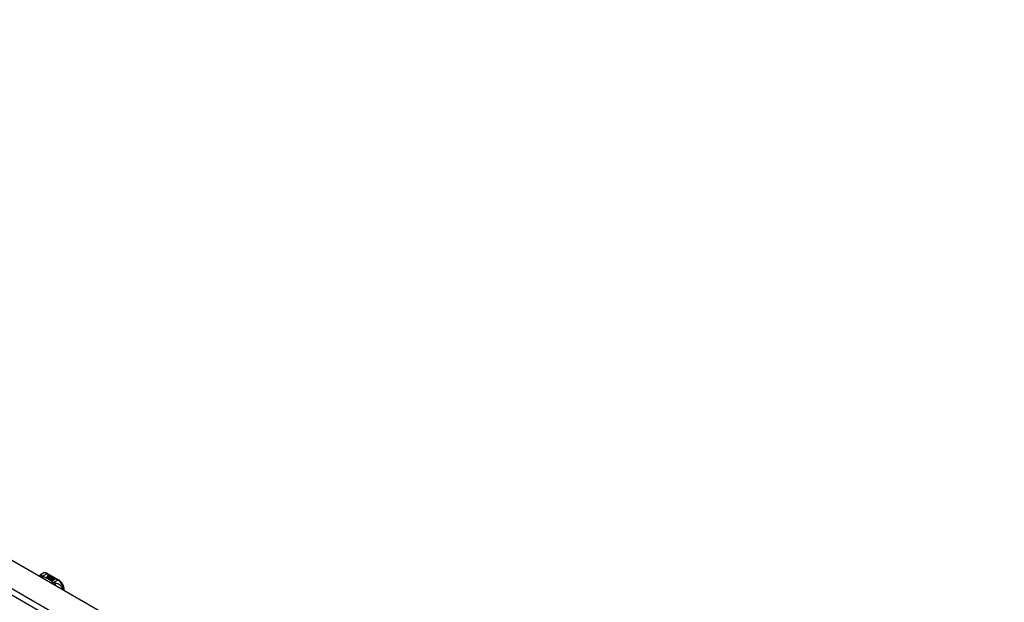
# Model space of a CAD drawing. Header units: inches. Extents: x 532.5 to 626.4, y 205.4 to 289.5.
# Tile 92 of 92: x 602.6 to 626.2, y 248.7 to 262.7. Entities that reach past the tile are written whole.
import ezdxf

# ---------------------------------------------------------------- set-up
doc = ezdxf.new("R2010")
doc.units = ezdxf.units.IN
doc.header["$MEASUREMENT"] = 0
doc.layers.add('Visible Edges(ANSI)', color=7, linetype='Continuous', lineweight=25)
doc.layers.add('Visible Tangent Edges(ANSI)', color=7, linetype='Continuous', lineweight=25)

msp = doc.modelspace()

# ---------------------------------------------------------------- linework, layer by layer
at = {"layer": 'Visible Edges(ANSI)'}
for p, q in [((579.81, 262.656), (626.2, 235.942)), ((603.068, 249.33), (603.108, 249.353)), ((603.199, 249.256), (603.237, 249.277)), ((603.213, 249.248), (603.199, 249.256)), ((603.237, 249.276), (603.201, 249.255)), ((603.251, 249.27), (603.213, 249.248)), ((603.215, 249.247), (603.253, 249.269)), ((603.229, 249.239), (603.215, 249.247)), ((603.253, 249.267), (603.217, 249.246)), ((603.226, 249.345), (603.49, 249.193)), ((603.227, 249.296), (603.246, 249.304)), ((603.246, 249.302), (603.227, 249.295)), ((603.272, 249.263), (603.229, 249.239)), ((603.23, 249.29), (603.23, 249.288)), ((603.231, 249.237), (603.278, 249.264)), ((603.263, 249.219), (603.231, 249.237)), ((603.252, 249.3), (603.233, 249.293)), ((603.276, 249.261), (603.233, 249.237)), ((603.237, 249.277), (603.237, 249.276)), ((603.239, 249.287), (603.239, 249.285)), ((603.239, 249.285), (603.239, 249.284)), ((603.246, 249.304), (603.252, 249.3)), ((603.246, 249.304), (603.246, 249.302)), ((603.251, 249.3), (603.246, 249.302)), ((603.246, 249.28), (603.246, 249.279)), ((603.249, 249.275), (603.246, 249.273)), ((603.246, 249.273), (603.251, 249.27)), ((603.246, 249.273), (603.246, 249.271)), ((603.25, 249.269), (603.246, 249.271)), ((603.284, 249.251), (603.246, 249.23)), ((603.246, 249.23), (603.286, 249.233)), ((603.246, 249.23), (603.246, 249.229)), ((603.286, 249.231), (603.247, 249.228)), ((603.268, 249.291), (603.249, 249.283)), ((603.249, 249.273), (603.254, 249.275)), ((603.254, 249.27), (603.249, 249.273)), ((603.25, 249.29), (603.262, 249.295)), ((603.262, 249.293), (603.25, 249.288)), ((603.25, 249.29), (603.25, 249.288)), ((603.254, 249.274), (603.25, 249.272)), ((603.254, 249.275), (603.252, 249.276)), ((603.253, 249.269), (603.264, 249.263)), ((603.253, 249.269), (603.253, 249.267)), ((603.264, 249.261), (603.253, 249.267)), ((603.284, 249.282), (603.254, 249.27)), ((603.254, 249.275), (603.254, 249.274)), ((603.257, 249.268), (603.281, 249.269)), ((603.264, 249.264), (603.257, 249.268)), ((603.281, 249.267), (603.259, 249.267)), ((603.262, 249.295), (603.268, 249.291)), ((603.262, 249.295), (603.262, 249.293)), ((603.267, 249.291), (603.262, 249.293)), ((603.282, 249.223), (603.263, 249.219)), ((603.279, 249.265), (603.264, 249.264)), ((603.264, 249.263), (603.272, 249.263)), ((603.264, 249.263), (603.264, 249.261)), ((603.269, 249.261), (603.264, 249.261)), ((603.266, 249.281), (603.278, 249.286)), ((603.278, 249.284), (603.266, 249.279)), ((603.278, 249.264), (603.273, 249.257)), ((603.273, 249.257), (603.284, 249.251)), ((603.273, 249.257), (603.273, 249.256)), ((603.282, 249.25), (603.273, 249.256)), ((603.275, 249.257), (603.28, 249.265)), ((603.283, 249.253), (603.275, 249.257)), ((603.28, 249.263), (603.276, 249.257)), ((603.278, 249.286), (603.284, 249.282)), ((603.278, 249.286), (603.278, 249.284)), ((603.283, 249.281), (603.278, 249.284)), ((603.278, 249.211), (603.282, 249.223)), ((603.282, 249.221), (603.278, 249.21)), ((603.28, 249.265), (603.279, 249.265)), ((603.28, 249.265), (603.28, 249.263)), ((603.281, 249.269), (603.288, 249.28)), ((603.288, 249.278), (603.281, 249.267)), ((603.281, 249.269), (603.281, 249.267)), ((603.282, 249.223), (603.282, 249.221)), ((603.289, 249.264), (603.283, 249.253)), ((603.286, 249.233), (603.291, 249.247)), ((603.291, 249.245), (603.286, 249.231)), ((603.286, 249.233), (603.286, 249.231)), ((603.288, 249.28), (603.295, 249.276)), ((603.288, 249.28), (603.288, 249.278)), ((603.294, 249.275), (603.288, 249.278)), ((603.314, 249.265), (603.289, 249.264)), ((603.295, 249.276), (603.29, 249.268)), ((603.29, 249.268), (603.291, 249.268)), ((603.29, 249.268), (603.29, 249.267)), ((603.291, 249.266), (603.29, 249.267)), ((603.291, 249.268), (603.306, 249.269)), ((603.306, 249.268), (603.291, 249.266)), ((603.291, 249.268), (603.291, 249.266)), ((603.291, 249.247), (603.291, 249.245)), ((603.302, 249.226), (603.294, 249.201)), ((603.299, 249.25), (603.299, 249.248)), ((603.302, 249.259), (603.302, 249.257)), ((603.302, 249.259), (603.319, 249.249)), ((603.319, 249.247), (603.302, 249.257)), ((603.325, 249.228), (603.302, 249.226)), ((603.314, 249.247), (603.303, 249.253)), ((603.306, 249.269), (603.314, 249.265)), ((603.306, 249.269), (603.306, 249.268)), ((603.311, 249.265), (603.306, 249.268)), ((603.309, 249.241), (603.306, 249.236)), ((603.306, 249.236), (603.342, 249.239)), ((603.34, 249.237), (603.306, 249.234)), ((603.306, 249.236), (603.306, 249.234)), ((603.311, 249.26), (603.315, 249.263)), ((603.311, 249.211), (603.326, 249.22)), ((603.315, 249.261), (603.313, 249.26)), ((603.326, 249.218), (603.313, 249.21)), ((603.314, 249.247), (603.314, 249.245)), ((603.315, 249.263), (603.315, 249.261)), ((603.319, 249.249), (603.319, 249.247)), ((603.342, 249.229), (603.321, 249.225)), ((603.321, 249.225), (603.325, 249.228)), ((603.323, 249.252), (603.323, 249.251)), ((603.325, 249.227), (603.323, 249.225)), ((603.325, 249.228), (603.325, 249.227)), ((603.326, 249.22), (603.373, 249.193)), ((603.326, 249.22), (603.326, 249.218)), ((603.372, 249.192), (603.326, 249.218)), ((603.329, 249.221), (603.342, 249.229)), ((603.375, 249.194), (603.329, 249.221)), ((603.342, 249.227), (603.33, 249.22)), ((603.342, 249.239), (603.336, 249.235)), ((603.336, 249.235), (603.379, 249.235)), ((603.336, 249.235), (603.336, 249.233)), ((603.369, 249.234), (603.336, 249.233)), ((603.342, 249.229), (603.342, 249.227)), ((603.379, 249.235), (603.345, 249.229)), ((603.345, 249.229), (603.39, 249.203)), ((603.345, 249.229), (603.345, 249.228)), ((603.389, 249.202), (603.345, 249.228)), ((603.341, 249.174), (603.278, 249.211)), ((603.294, 249.201), (603.309, 249.21)), ((603.294, 249.201), (603.294, 249.201)), ((603.309, 249.208), (603.296, 249.2)), ((603.309, 249.21), (603.356, 249.183)), ((603.309, 249.21), (603.309, 249.208)), ((603.354, 249.182), (603.309, 249.208)), ((603.358, 249.184), (603.311, 249.211)), ((603.356, 249.183), (603.341, 249.174)), ((603.373, 249.193), (603.358, 249.184)), ((603.39, 249.203), (603.375, 249.194)), ((603.621, 248.944), (603.621, 248.966))]:
    msp.add_line(p, q, dxfattribs=at)
at = {"layer": 'Visible Edges(ANSI)', "flags": 128}
for points in [[(603.026, 249.287), (603.034, 249.299), (603.044, 249.311), (603.055, 249.321), (603.068, 249.33)], [(603.226, 249.345), (603.212, 249.352), (603.197, 249.358), (603.182, 249.362), (603.167, 249.365), (603.152, 249.365), (603.137, 249.363), (603.122, 249.359), (603.108, 249.353)], [(603.621, 248.966), (603.621, 248.982), (603.619, 248.998), (603.615, 249.015), (603.611, 249.031), (603.606, 249.047), (603.599, 249.064), (603.592, 249.08), (603.583, 249.095), (603.574, 249.11), (603.564, 249.125), (603.553, 249.138), (603.542, 249.151), (603.53, 249.163), (603.517, 249.174), (603.504, 249.184), (603.49, 249.193)]]:
    msp.add_lwpolyline(points, dxfattribs=at)
at = {"layer": 'Visible Edges(ANSI)'}
for centre, major_axis, start_param, end_param in [((603.227, 249.29), (-0.007, 0), 5.820233, 7.062977), ((603.227, 249.289), (-0.007, 0), 5.820233, 6.078955), ((603.238, 249.287), (0.0192, 0), 2.164208, 2.67864), ((603.238, 249.286), (-0.0192, 0), 5.305801, 5.820233), ((603.233, 249.294), (-0.0164, 0), 0.779792, 1.90155), ((603.238, 249.289), (-0.0082, 0), 5.323118, 5.90879), ((603.234, 249.29), (-0.004, 0), 5.90879, 7.175095), ((603.234, 249.288), (-0.004, 0), 0, 0.89191), ((603.237, 249.292), (0.0084, 0), 4.033503, 4.932446), ((603.237, 249.29), (-0.0084, 0), 0.89191, 1.767313), ((603.242, 249.281), (-0.00676, 0), 5.794367, 7.059467), ((603.253, 249.278), (0.0192, 0), 2.419321, 2.652775), ((603.253, 249.276), (-0.0192, 0), 5.560914, 5.794367), ((603.242, 249.28), (-0.00676, 0), 5.794367, 6.071487), ((603.249, 249.285), (-0.016, 0), 0.776281, 1.787416), ((603.248, 249.284), (0.016, 0), 3.905964, 4.740051), ((603.248, 249.282), (-0.016, 0), 0.764371, 1.402544), ((603.231, 249.304), (0.031, 0), 4.949028, 5.337665), ((603.231, 249.303), (-0.031, 0), 1.80809, 2.196072), ((603.254, 249.28), (-0.0082, 0), 5.323254, 5.908937), ((603.25, 249.28), (-0.004, 0), 5.908937, 7.173827), ((603.25, 249.279), (-0.004, 0), 0, 0.890642), ((603.253, 249.282), (0.0084, 0), 4.032234, 4.932287), ((603.253, 249.281), (-0.0084, 0), 0.890642, 1.484281), ((603.253, 249.281), (-0.0084, 0), 1.514337, 1.790695), ((603.248, 249.295), (0.031, 0), 4.932287, 5.323254), ((603.248, 249.294), (-0.031, 0), 1.790695, 2.181662), ((603.301, 249.251), (-0.0101, 0), 5.913952, 6.982716), ((603.309, 249.249), (-0.0188, 0), 5.081623, 5.913952), ((603.309, 249.247), (-0.0188, 0), 5.081623, 5.913952), ((603.301, 249.249), (-0.0101, 0), 5.913952, 6.142632), ((603.309, 249.253), (0.022, 0), 3.701478, 4.680599), ((603.309, 249.252), (-0.022, 0), 0.559885, 1.507168), ((603.309, 249.253), (-0.0199, 0), 0.617996, 1.556283), ((603.305, 249.25), (-0.00637, 0), 4.999578, 6.390788), ((603.306, 249.25), (-0.0073, 0), 0.107602, 1.123637), ((603.305, 249.248), (-0.00637, 0), 0, 0.107602), ((603.306, 249.248), (-0.0073, 0), 0.107602, 1.123637), ((603.308, 249.252), (0.0112, 0), 4.26523, 5.375571), ((603.308, 249.25), (0.0112, 0), 4.26523, 5.375571), ((603.309, 249.257), (-0.0265, 0), 1.556283, 2.296236), ((603.303, 249.249), (0.0205, 0), 0.343453, 1.17916), ((603.296, 249.242), (0.0405, 0), 0.638101, 1.087938), ((603.296, 249.24), (-0.0405, 0), 3.779694, 4.229531), ((603.316, 249.252), (0.0064, 0), 5.210263, 6.626638), ((603.316, 249.251), (0.0064, 0), 5.210263, 6.283185), ((603.318, 249.252), (0.0132, 0), 5.437829, 6.921287), ((603.318, 249.25), (0.0132, 0), 0.108138, 0.638101)]:
    msp.add_ellipse(centre, major_axis=major_axis, ratio=0.575862, start_param=start_param, end_param=end_param, dxfattribs=at)
at = {"layer": 'Visible Tangent Edges(ANSI)'}
for p, q in [((579.22, 262.316), (625.609, 235.602)), ((625.539, 235.481), (579.15, 262.195)), ((603.098, 249.281), (603.206, 249.343)), ((603.206, 249.343), (603.47, 249.191)), ((603.221, 249.292), (603.221, 249.291)), ((603.227, 249.296), (603.227, 249.295)), ((603.232, 249.288), (603.232, 249.286)), ((603.236, 249.283), (603.236, 249.281)), ((603.247, 249.279), (603.247, 249.277)), ((603.255, 249.278), (603.255, 249.276)), ((603.266, 249.281), (603.266, 249.279)), ((603.291, 249.253), (603.291, 249.251)), ((603.299, 249.249), (603.299, 249.248)), ((603.303, 249.246), (603.303, 249.245)), ((603.329, 249.256), (603.329, 249.254)), ((603.47, 249.191), (603.363, 249.129))]:
    msp.add_line(p, q, dxfattribs=at)
at = {"layer": 'Visible Tangent Edges(ANSI)', "flags": 128}
for points in [[(603.084, 249.299), (603.081, 249.299), (603.079, 249.299), (603.077, 249.299), (603.075, 249.299), (603.073, 249.299), (603.071, 249.298), (603.069, 249.298), (603.067, 249.297), (603.065, 249.297), (603.062, 249.296), (603.06, 249.296), (603.058, 249.295), (603.056, 249.294), (603.054, 249.293), (603.052, 249.292), (603.05, 249.291), (603.048, 249.29), (603.046, 249.289), (603.044, 249.288), (603.042, 249.287), (603.041, 249.286), (603.039, 249.284), (603.037, 249.283), (603.035, 249.282)], [(603.084, 249.299), (603.083, 249.302), (603.083, 249.304), (603.083, 249.307), (603.082, 249.309), (603.082, 249.311), (603.082, 249.313), (603.081, 249.315), (603.081, 249.317), (603.081, 249.319), (603.08, 249.32), (603.08, 249.322), (603.079, 249.323), (603.078, 249.325), (603.078, 249.326), (603.077, 249.327), (603.076, 249.328), (603.075, 249.329), (603.075, 249.33), (603.074, 249.33), (603.073, 249.331), (603.071, 249.331), (603.07, 249.331), (603.069, 249.33), (603.068, 249.33)], [(603.098, 249.281), (603.097, 249.281), (603.096, 249.28), (603.095, 249.28), (603.093, 249.279), (603.092, 249.279), (603.091, 249.278), (603.089, 249.277), (603.088, 249.277), (603.087, 249.276), (603.086, 249.275), (603.084, 249.275), (603.083, 249.274), (603.082, 249.273), (603.08, 249.272), (603.079, 249.272), (603.078, 249.271), (603.076, 249.27), (603.075, 249.269), (603.074, 249.268), (603.073, 249.267), (603.071, 249.266), (603.07, 249.265), (603.069, 249.264), (603.068, 249.263)], [(603.098, 249.281), (603.097, 249.282), (603.096, 249.283), (603.095, 249.284), (603.094, 249.285), (603.093, 249.286), (603.092, 249.286), (603.091, 249.287), (603.09, 249.288), (603.09, 249.289), (603.089, 249.29), (603.088, 249.291), (603.087, 249.292), (603.087, 249.292), (603.086, 249.293), (603.086, 249.294), (603.085, 249.294), (603.085, 249.295), (603.085, 249.296), (603.084, 249.296), (603.084, 249.297), (603.084, 249.298), (603.084, 249.298), (603.084, 249.299), (603.084, 249.299)], [(603.109, 249.275), (603.108, 249.274), (603.107, 249.273), (603.106, 249.272), (603.106, 249.272), (603.105, 249.271), (603.104, 249.27), (603.103, 249.269), (603.102, 249.268), (603.101, 249.267), (603.1, 249.267), (603.1, 249.266), (603.099, 249.265), (603.098, 249.264), (603.097, 249.263), (603.096, 249.261), (603.095, 249.26), (603.095, 249.259), (603.094, 249.258), (603.093, 249.257), (603.092, 249.256), (603.091, 249.255), (603.09, 249.253), (603.09, 249.252), (603.089, 249.251)], [(603.109, 249.275), (603.108, 249.275), (603.108, 249.275), (603.107, 249.275), (603.107, 249.275), (603.106, 249.276), (603.106, 249.276), (603.105, 249.276), (603.105, 249.276), (603.105, 249.277), (603.104, 249.277), (603.104, 249.277), (603.103, 249.277), (603.103, 249.278), (603.102, 249.278), (603.102, 249.278), (603.102, 249.279), (603.101, 249.279), (603.101, 249.279), (603.1, 249.279), (603.1, 249.28), (603.1, 249.28), (603.099, 249.28), (603.099, 249.281), (603.098, 249.281)], [(603.352, 249.135), (603.344, 249.142), (603.335, 249.148), (603.327, 249.155), (603.319, 249.162), (603.31, 249.169), (603.301, 249.175), (603.292, 249.181), (603.282, 249.188), (603.273, 249.194), (603.263, 249.2), (603.253, 249.206), (603.243, 249.212), (603.233, 249.218), (603.222, 249.224), (603.212, 249.229), (603.201, 249.235), (603.19, 249.24), (603.179, 249.245), (603.168, 249.251), (603.156, 249.256), (603.144, 249.26), (603.133, 249.265), (603.121, 249.27), (603.109, 249.275)], [(603.352, 249.135), (603.35, 249.134), (603.349, 249.134), (603.348, 249.133), (603.347, 249.133), (603.346, 249.132), (603.344, 249.131), (603.343, 249.131), (603.342, 249.13), (603.341, 249.13), (603.34, 249.129), (603.338, 249.128), (603.337, 249.127), (603.336, 249.127), (603.335, 249.126), (603.333, 249.125), (603.332, 249.124), (603.331, 249.123), (603.33, 249.122), (603.328, 249.121), (603.327, 249.12), (603.326, 249.119), (603.325, 249.118), (603.324, 249.117), (603.322, 249.116)], [(603.363, 249.129), (603.362, 249.128), (603.361, 249.127), (603.361, 249.126), (603.36, 249.126), (603.359, 249.125), (603.358, 249.124), (603.358, 249.123), (603.357, 249.122), (603.356, 249.121), (603.355, 249.12), (603.354, 249.119), (603.354, 249.118), (603.353, 249.117), (603.352, 249.116), (603.351, 249.115), (603.35, 249.114), (603.35, 249.113), (603.349, 249.111), (603.348, 249.11), (603.347, 249.109), (603.346, 249.108), (603.346, 249.107), (603.345, 249.105), (603.344, 249.104)], [(603.363, 249.129), (603.362, 249.129), (603.362, 249.129), (603.361, 249.129), (603.361, 249.13), (603.36, 249.13), (603.36, 249.13), (603.359, 249.13), (603.358, 249.131), (603.358, 249.131), (603.357, 249.131), (603.357, 249.131), (603.357, 249.132), (603.356, 249.132), (603.356, 249.132), (603.355, 249.132), (603.355, 249.133), (603.354, 249.133), (603.354, 249.133), (603.354, 249.133), (603.353, 249.134), (603.353, 249.134), (603.352, 249.134), (603.352, 249.134), (603.352, 249.135)], [(603.4, 249.117), (603.398, 249.118), (603.397, 249.118), (603.396, 249.118), (603.394, 249.118), (603.393, 249.119), (603.391, 249.119), (603.39, 249.119), (603.389, 249.12), (603.387, 249.12), (603.386, 249.12), (603.384, 249.121), (603.383, 249.121), (603.381, 249.122), (603.379, 249.123), (603.378, 249.123), (603.376, 249.124), (603.374, 249.124), (603.373, 249.125), (603.371, 249.126), (603.369, 249.126), (603.368, 249.127), (603.366, 249.127), (603.365, 249.128), (603.363, 249.129)], [(603.585, 248.965), (603.582, 248.979), (603.578, 248.993), (603.573, 249.006), (603.566, 249.018), (603.559, 249.029), (603.552, 249.04), (603.544, 249.049), (603.536, 249.058), (603.527, 249.065), (603.519, 249.072), (603.51, 249.078), (603.502, 249.084), (603.493, 249.089), (603.485, 249.093), (603.476, 249.097), (603.467, 249.1), (603.459, 249.103), (603.45, 249.106), (603.442, 249.109), (603.434, 249.111), (603.425, 249.113), (603.417, 249.115), (603.408, 249.116), (603.4, 249.117)], [(603.4, 249.117), (603.4, 249.116), (603.4, 249.114), (603.401, 249.113), (603.401, 249.111), (603.402, 249.109), (603.402, 249.108), (603.402, 249.106), (603.402, 249.104), (603.403, 249.102), (603.403, 249.1), (603.403, 249.098), (603.403, 249.096), (603.404, 249.094), (603.404, 249.092), (603.404, 249.09), (603.404, 249.088), (603.404, 249.085), (603.404, 249.083), (603.404, 249.081), (603.404, 249.079), (603.404, 249.076), (603.404, 249.074), (603.404, 249.072), (603.404, 249.069)]]:
    msp.add_lwpolyline(points, dxfattribs=at)
at = {"layer": 'Visible Tangent Edges(ANSI)'}
for centre, major_axis, ratio, start_param, end_param in [((603.206, 249.182), (-0.098, 0.171), 0.578093, 5.499721, 6.283185), ((603.206, 249.311), (0.0196, 0.0341), 0.578093, 0, 0.783464), ((603.47, 249.159), (0.0196, 0.0341), 0.578093, 0, 0.783464), ((603.47, 249.03), (0.098, -0.171), 0.578093, 0.795218, 2.358128), ((603.582, 248.966), (0.0394, 0), 0.575862, 5.537379, 6.283185)]:
    msp.add_ellipse(centre, major_axis=major_axis, ratio=ratio, start_param=start_param, end_param=end_param, dxfattribs=at)

doc.saveas('drawing.dxf')
